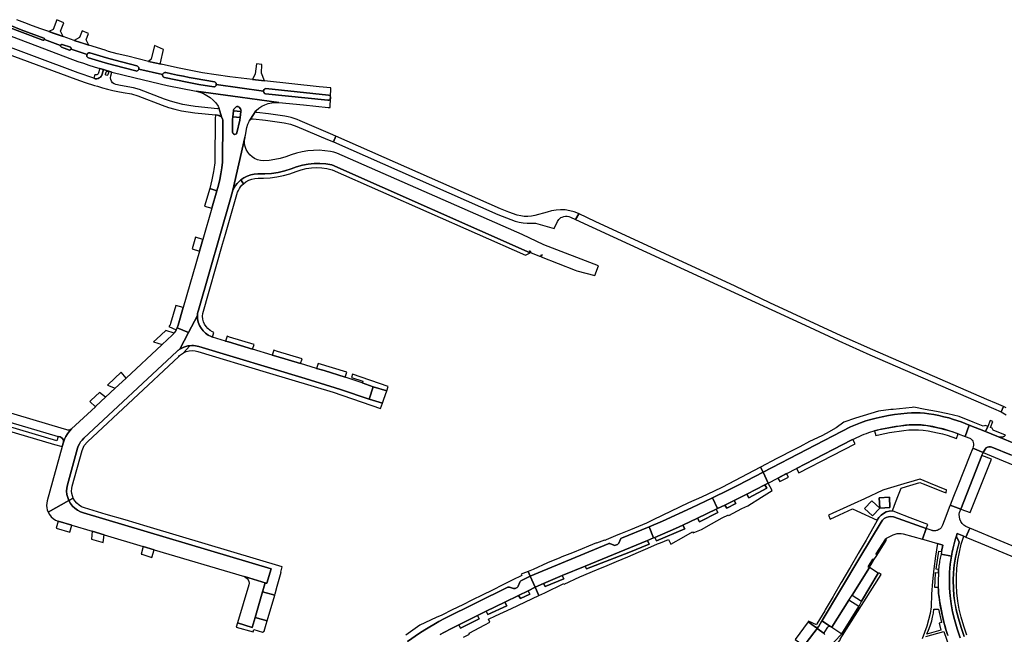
# Model space of a CAD drawing. Header units: metres. Extents: x 127325 to 135234, y 401140 to 409815.
# Tile 115 of 125: x 130833 to 131287, y 408189 to 408472. Entities that reach past the tile are written whole.
import ezdxf

# ---------------------------------------------------------------- set-up
doc = ezdxf.new("R2010")
doc.units = ezdxf.units.M
doc.layers.add('wegvakonderdelen', color=7, linetype='Continuous')

msp = doc.modelspace()

# ---------------------------------------------------------------- linework, layer by layer
at = {"layer": 'wegvakonderdelen'}
for points in [[(130826.25, 408469.87), (130826.21, 408469.69), (130826.23, 408469.51), (130826.3, 408469.35), (130826.42, 408469.21), (130826.58, 408469.12), (130844.18, 408462.49), (130844.34, 408462.47), (130844.5, 408462.49), (130844.65, 408462.57), (130844.76, 408462.68), (130844.84, 408462.82), (130844.87, 408462.98), (130844.85, 408463.14), (130844.78, 408463.29), (130844.67, 408463.41), (130844.53, 408463.49), (130834.2, 408467.38), (130826.99, 408470.2), (130826.82, 408470.24), (130826.64, 408470.22), (130826.47, 408470.14), (130826.34, 408470.02), (130826.25, 408469.87)], [(130853.74, 408470.58), (130850.59, 408471.97), (130848.95, 408467.52), (130846.84, 408466.55), (130848.12, 408466.09), (130848.43, 408465.98), (130853.52, 408464.18), (130852.28, 408466.64), (130853.74, 408470.58)], [(130865.13, 408465.65), (130862.24, 408466.9), (130861.03, 408463.71), (130858.55, 408462.42), (130862.96, 408460.99), (130865.33, 408460.22), (130864.08, 408462.67), (130865.13, 408465.65)], [(130852.31, 408460.16), (130852.27, 408459.97), (130852.29, 408459.77), (130852.38, 408459.6), (130852.51, 408459.45), (130852.68, 408459.36), (130856.35, 408457.96), (130856.55, 408457.96), (130856.74, 408458.02), (130856.9, 408458.12), (130857.04, 408458.27), (130857.13, 408458.45), (130857.16, 408458.64), (130857.15, 408458.83), (130857.08, 408459.02), (130856.97, 408459.18), (130856.82, 408459.3), (130853.1, 408460.54), (130852.91, 408460.57), (130852.71, 408460.55), (130852.54, 408460.46), (130852.4, 408460.33), (130852.31, 408460.16)], [(130864.54, 408455.97), (130864.46, 408455.73), (130864.42, 408455.41), (130864.47, 408455.09), (130864.62, 408454.81), (130864.86, 408454.58), (130865.14, 408454.44), (130872.89, 408452.02), (130876.81, 408450.95), (130886.91, 408448.34), (130887.29, 408448.31), (130887.65, 408448.39), (130887.98, 408448.59), (130888.22, 408448.88), (130888.37, 408449.22), (130888.4, 408449.6), (130888.31, 408449.97), (130888.11, 408450.29), (130887.83, 408450.54), (130887.48, 408450.68), (130877.46, 408453.28), (130873.54, 408454.4), (130865.83, 408456.7), (130865.5, 408456.74), (130865.18, 408456.67), (130864.9, 408456.51), (130864.68, 408456.27), (130864.54, 408455.97)], [(130899.72, 408458.24), (130895.55, 408460.11), (130894.09, 408453.86), (130892.78, 408452.7), (130898.65, 408451.41), (130898.54, 408451.5), (130898.45, 408451.62), (130898.39, 408451.75), (130898.36, 408451.89), (130898.36, 408452.04), (130899.72, 408458.24)], [(130945.08, 408451.27), (130942.66, 408451.71), (130941.97, 408447.06), (130940.79, 408444.43), (130946.35, 408443.82), (130944.92, 408447.35), (130945.08, 408451.27)], [(130872.1, 408448.96), (130870.39, 408449.47), (130869.56, 408447.01), (130869.34, 408446.78), (130869.06, 408446.62), (130868.76, 408446.54), (130868.44, 408446.53), (130868.13, 408446.61), (130867.6, 408444.97), (130867.95, 408444.85), (130868.31, 408444.77), (130868.95, 408444.75), (130869.58, 408444.88), (130870.16, 408445.14), (130870.67, 408445.52), (130871.08, 408446.01), (130871.18, 408446.17), (130871.27, 408446.33), (130871.35, 408446.5), (130871.41, 408446.68), (130871.47, 408446.86), (130872.1, 408448.96)], [(130874.32, 408447.55), (130874.03, 408446.6), (130873.85, 408446.35), (130873.55, 408446.25), (130873.25, 408446.34), (130873.06, 408446.59), (130873.05, 408446.9), (130873.36, 408447.85), (130873.54, 408448.1), (130873.83, 408448.2), (130874.13, 408448.11), (130874.32, 408447.86), (130874.32, 408447.55)], [(130899.34, 408446.72), (130899.32, 408446.34), (130899.42, 408445.97), (130899.62, 408445.66), (130899.92, 408445.42), (130900.27, 408445.29), (130910.61, 408443.23), (130915.95, 408442.16), (130922.88, 408441.02), (130923.22, 408441.06), (130923.54, 408441.21), (130923.8, 408441.43), (130923.98, 408441.72), (130924.08, 408442.05), (130924.07, 408442.4), (130923.97, 408442.73), (130923.78, 408443.01), (130923.52, 408443.23), (130923.2, 408443.37), (130914.33, 408444.9), (130911.61, 408445.4), (130908.89, 408445.92), (130906.18, 408446.47), (130903.48, 408447.04), (130900.78, 408447.64), (130900.4, 408447.65), (130900.05, 408447.54), (130899.73, 408447.34), (130899.49, 408447.06), (130899.34, 408446.72)], [(130937.2, 408417.71), (130937.49, 408418.82), (130938.21, 408422.24), (130938.62, 408423.76), (130939.16, 408425.12), (130939.23, 408425.25), (130939.3, 408425.38), (130939.38, 408425.51), (130939.47, 408425.63), (130939.57, 408425.74), (130942.34, 408430.02), (130942.43, 408430.16), (130943.67, 408431.21), (130945.03, 408432.09), (130946.48, 408432.81), (130948.01, 408433.34), (130949.6, 408433.68), (130951.21, 408433.82), (130952.83, 408433.77), (130952.86, 408433.77), (130935.12, 408436.2), (130914.72, 408438.98), (130916.48, 408438.55), (130918.18, 408437.92), (130919.79, 408437.1), (130921.3, 408436.09), (130922.67, 408434.91), (130923.91, 408433.59), (130924.98, 408432.13), (130925.16, 408431.87), (130925.21, 408431.56), (130925.18, 408431.43), (130926.63, 408426.81), (130926.81, 408426.52), (130926.96, 408426.2), (130927.06, 408425.86), (130927.13, 408425.52), (130927.14, 408425.17), (130926.93, 408406.33), (130926.63, 408403.64), (130926.23, 408400.96), (130925.72, 408398.3), (130925.1, 408395.66), (130924.38, 408393.04), (130922.09, 408385.11), (130917.92, 408370.7), (130916.38, 408365.34), (130908.88, 408339.38), (130906.49, 408331.14), (130906.1, 408330.03), (130906.08, 408329.98), (130911.29, 408327.75), (130915.4, 408335.6), (130915.43, 408336.11), (130915.48, 408336.63), (130915.56, 408337.14), (130915.67, 408337.64), (130915.8, 408338.15), (130930.81, 408390.05), (130931.74, 408393.41), (130937.2, 408417.71)], [(130946.96, 408440.23), (130946.48, 408440.09), (130946.1, 408439.78), (130945.87, 408439.35), (130945.83, 408438.85), (130945.99, 408438.39), (130946.32, 408438.02), (130946.77, 408437.81), (130975.47, 408434.87), (130975.94, 408434.91), (130976.35, 408435.13), (130976.64, 408435.49), (130976.78, 408435.94), (130976.74, 408436.4), (130976.52, 408436.81), (130976.16, 408437.11), (130975.72, 408437.25), (130946.96, 408440.23)], [(130931.66, 408427.24), (130932.03, 408429.95), (130932.03, 408430.21), (130932.07, 408430.46), (130932.15, 408430.7), (130932.28, 408430.92), (130932.45, 408431.12), (130933.21, 408431.77), (130933.48, 408431.93), (130933.78, 408432), (130934.09, 408431.97), (130934.37, 408431.84), (130934.6, 408431.64), (130935.24, 408430.85), (130935.36, 408430.62), (130935.44, 408430.37), (130935.47, 408430.12), (130935.46, 408429.86), (130935.41, 408429.61), (130935.11, 408426.9), (130934.93, 408425.61), (130933.56, 408419.88), (130933.33, 408419.45), (130932.92, 408419.18), (130932.44, 408419.13), (130931.99, 408419.31), (130931.68, 408419.68), (130931.58, 408420.16), (130931.57, 408425.96), (130931.66, 408427.24)], [(130935.41, 408429.61), (130932.03, 408429.95), (130931.66, 408427.24), (130935.11, 408426.9), (130935.41, 408429.61)], [(130934.6, 408431.64), (130934.37, 408431.84), (130934.09, 408431.97), (130933.78, 408432), (130933.48, 408431.93), (130933.21, 408431.77), (130932.45, 408431.12), (130932.28, 408430.92), (130932.15, 408430.7), (130932.07, 408430.46), (130932.03, 408430.21), (130932.03, 408429.95), (130935.41, 408429.61), (130935.46, 408429.86), (130935.47, 408430.12), (130935.44, 408430.37), (130935.36, 408430.62), (130935.24, 408430.85), (130934.6, 408431.64)], [(130976.7, 408419.39), (130962.78, 408425.42), (130961.42, 408425.97), (130960.02, 408426.44), (130958.61, 408426.85), (130957.18, 408427.19), (130955.73, 408427.45), (130948.12, 408428.62), (130942.77, 408429.18), (130942.65, 408429.21), (130942.54, 408429.27), (130942.44, 408429.36), (130942.37, 408429.46), (130942.31, 408429.57), (130942.29, 408429.66), (130942.28, 408429.75), (130942.29, 408429.84), (130942.3, 408429.93), (130942.34, 408430.02), (130939.57, 408425.74), (130940.01, 408426.08), (130940.22, 408426.18), (130940.44, 408426.25), (130940.67, 408426.3), (130940.91, 408426.32), (130941.14, 408426.31), (130946.73, 408425.73), (130955.3, 408424.47), (130958.28, 408423.83), (130961.26, 408422.77), (130975.35, 408416.8), (130978.04, 408415.66), (130979.21, 408418.3), (130976.7, 408419.39)], [(130927.14, 408425.17), (130927.13, 408425.52), (130927.06, 408425.86), (130926.96, 408426.2), (130926.81, 408426.52), (130926.63, 408426.81), (130926.46, 408427.02), (130926.16, 408427.32), (130925.82, 408427.57), (130925.45, 408427.76), (130925.05, 408427.9), (130924.64, 408427.97), (130923.68, 408428.07), (130923.59, 408426.3), (130923.35, 408407.02), (130923.33, 408406.02), (130923.27, 408405.01), (130923.16, 408404.01), (130923.01, 408403.01), (130922.81, 408402.02), (130921.99, 408398.12), (130921.05, 408394.24), (130924.38, 408393.04), (130925.1, 408395.66), (130925.72, 408398.3), (130926.23, 408400.96), (130926.63, 408403.64), (130926.93, 408406.33), (130927.14, 408425.17)], [(130935.11, 408426.9), (130931.66, 408427.24), (130931.57, 408425.96), (130931.58, 408420.16), (130931.68, 408419.68), (130931.99, 408419.31), (130932.44, 408419.13), (130932.92, 408419.18), (130933.33, 408419.45), (130933.56, 408419.88), (130934.93, 408425.61), (130935.11, 408426.9)], [(130976.75, 408411.21), (130974.14, 408411.59), (130971.51, 408411.77), (130968.87, 408411.75), (130966.24, 408411.52), (130963.64, 408411.1), (130961.07, 408410.48), (130958.56, 408409.67), (130956.1, 408408.78), (130953.59, 408408.05), (130951.03, 408407.49), (130948.45, 408407.11), (130945.84, 408406.9), (130944.42, 408407.06), (130943.04, 408407.44), (130941.74, 408408.02), (130940.55, 408408.81), (130939.49, 408409.77), (130938.6, 408410.89), (130937.9, 408412.13), (130937.4, 408413.47), (130937.11, 408414.86), (130937.04, 408416.29), (130937.2, 408417.71), (130931.74, 408393.41), (130932.29, 408394.47), (130932.94, 408395.49), (130933.68, 408396.43), (130934.51, 408397.31), (130935.41, 408398.1), (130936.81, 408399.07), (130938.32, 408399.84), (130939.92, 408400.41), (130941.58, 408400.76), (130943.28, 408400.89), (130946.39, 408400.9), (130949.49, 408401.15), (130952.57, 408401.63), (130955.6, 408402.34), (130958.57, 408403.27), (130961.12, 408404.23), (130963.74, 408404.97), (130966.42, 408405.46), (130969.14, 408405.72), (130971.86, 408405.73), (130974.58, 408405.5), (130977.26, 408405.03), (131068.82, 408364.48), (131068.43, 408365.38), (131068.71, 408365.48), (131069.14, 408364.5), (131073.54, 408362.8), (131073.95, 408363.73), (131074.22, 408363.63), (131073.85, 408362.68), (131089.55, 408356.58), (131090.24, 408356.3), (131098.5, 408354.05), (131100.24, 408358.53), (131075.09, 408368.28), (131065.06, 408373), (130979.62, 408410.54), (130978.19, 408410.91), (130976.75, 408411.21)], [(130979.21, 408418.3), (130978.04, 408415.66), (131053.85, 408382.24), (131061.78, 408379.06), (131063.64, 408378.66), (131065.52, 408378.37), (131067.41, 408378.19), (131069.32, 408378.13), (131071.22, 408378.17), (131079.89, 408375.7), (131081.35, 408378.93), (131081.65, 408379.46), (131082.03, 408379.95), (131082.46, 408380.38), (131082.95, 408380.74), (131083.49, 408381.04), (131084.25, 408381.31), (131085.05, 408381.44), (131085.86, 408381.42), (131086.65, 408381.25), (131087.4, 408380.95), (131089.63, 408379.92), (131091.18, 408382.53), (131091.06, 408382.59), (131089.09, 408383.39), (131087.04, 408383.96), (131084.93, 408384.3), (131082.8, 408384.4), (131080.68, 408384.25), (131078.58, 408383.87), (131076.54, 408383.26), (131070.98, 408381.69), (131069.35, 408381.41), (131067.69, 408381.29), (131066.04, 408381.33), (131064.39, 408381.52), (131062.77, 408381.87), (131058.86, 408383.26), (131055.01, 408384.78), (130979.21, 408418.3)], [(130977.26, 408405.03), (130974.58, 408405.5), (130971.86, 408405.73), (130969.14, 408405.72), (130966.42, 408405.46), (130963.74, 408404.97), (130961.12, 408404.23), (130958.57, 408403.27), (130955.6, 408402.34), (130952.57, 408401.63), (130949.49, 408401.15), (130946.39, 408400.9), (130943.28, 408400.89), (130941.58, 408400.76), (130939.92, 408400.41), (130938.32, 408399.84), (130936.81, 408399.07), (130935.41, 408398.1), (130936.58, 408396.36), (130937.76, 408397.26), (130939.06, 408397.98), (130940.46, 408398.5), (130941.91, 408398.8), (130943.4, 408398.88), (130945.91, 408398.87), (130948.97, 408399.1), (130952.02, 408399.52), (130955.03, 408400.15), (130957.99, 408400.98), (130960.88, 408401.99), (130963.16, 408402.8), (130965.5, 408403.38), (130967.89, 408403.73), (130970.3, 408403.85), (130972.71, 408403.72), (130975.09, 408403.36), (130977.43, 408402.77), (131066.6, 408363.5), (131068.82, 408364.48), (130977.26, 408405.03)], [(130917.81, 408336.59), (130927.01, 408368.52), (130928.33, 408373.13), (130933.89, 408392.44), (130934.27, 408393.32), (130934.74, 408394.16), (130935.28, 408394.95), (130935.89, 408395.69), (130936.58, 408396.36), (130935.41, 408398.1), (130934.51, 408397.31), (130933.68, 408396.43), (130932.94, 408395.49), (130932.29, 408394.47), (130931.74, 408393.41), (130930.81, 408390.05), (130915.8, 408338.15), (130915.67, 408337.64), (130915.56, 408337.14), (130915.48, 408336.63), (130915.43, 408336.11), (130915.4, 408335.6), (130915.48, 408334.06), (130915.79, 408332.55), (130916.32, 408331.11), (130917.06, 408329.76), (130918, 408328.54), (130919.12, 408327.48), (130920.38, 408326.59), (130921.76, 408325.91), (130922.25, 408325.73), (130923.01, 408327.89), (130922.35, 408328.15), (130921.23, 408328.78), (130920.22, 408329.58), (130919.36, 408330.53), (130918.66, 408331.6), (130918.15, 408332.78), (130917.83, 408334.02), (130917.72, 408335.3), (130917.81, 408336.59)], [(130924.38, 408393.04), (130921.05, 408394.24), (130918.68, 408386.04), (130922.09, 408385.11), (130924.38, 408393.04)], [(131098.71, 408379.03), (131091.31, 408382.47), (131091.18, 408382.53), (131089.63, 408379.92), (131197.59, 408330.28), (131211, 408323.91), (131225.31, 408317.58), (131282.29, 408292.83), (131285.79, 408291.23), (131287, 408293.64), (131283.72, 408295.12), (131279.28, 408296.92), (131226.67, 408319.81), (131212.14, 408326.32), (131179.29, 408341.55), (131163.2, 408349.12), (131098.71, 408379.03)], [(130917.92, 408370.7), (130914.55, 408371.81), (130912.96, 408366.31), (130916.38, 408365.34), (130917.92, 408370.7)], [(130908.88, 408339.38), (130905.42, 408340.27), (130903.03, 408332.03), (130902.74, 408331.4), (130902.67, 408331.26), (130902.25, 408330.52), (130905.59, 408328.98), (130906.08, 408329.98), (130906.1, 408330.03), (130906.49, 408331.14), (130908.88, 408339.38)], [(130951.57, 408316.9), (130949.9, 408317.41), (130940.82, 408320.14), (130929.74, 408323.47), (130928.35, 408323.89), (130922.25, 408325.73), (130921.76, 408325.91), (130920.38, 408326.59), (130919.12, 408327.48), (130918, 408328.54), (130917.06, 408329.76), (130916.32, 408331.11), (130915.79, 408332.55), (130915.48, 408334.06), (130915.4, 408335.6), (130911.29, 408327.75), (130907.3, 408320.14), (130908.16, 408320.63), (130909.05, 408321.04), (130909.99, 408321.36), (130910.94, 408321.6), (130911.92, 408321.74), (130912.76, 408321.79), (130913.6, 408321.77), (130914.43, 408321.69), (130915.26, 408321.53), (130916.07, 408321.32), (130965.09, 408306.57), (130981.35, 408301.61), (130994.48, 408297.12), (130996.36, 408302.82), (130991.29, 408304.55), (130983.53, 408307.19), (130973.75, 408310.24), (130970.32, 408311.27), (130962.95, 408313.48), (130951.57, 408316.9)], [(130905.81, 408318.98), (130906.09, 408319.23), (130906.38, 408319.47), (130906.68, 408319.7), (130906.98, 408319.93), (130907.3, 408320.14), (130911.29, 408327.75), (130906.08, 408329.98), (130905.59, 408328.98), (130905.12, 408328.24), (130904.77, 408327.78), (130904.6, 408327.54), (130904.17, 408327.06), (130903.71, 408326.6), (130899.12, 408322.32), (130898.92, 408322.13), (130882.48, 408306.79), (130878.93, 408303.49), (130877.52, 408302.17), (130872.99, 408297.95), (130868.56, 408293.82), (130868.35, 408293.62), (130857.37, 408283.38), (130856.38, 408282.32), (130855.5, 408281.17), (130854.74, 408279.94), (130854.09, 408278.64), (130853.58, 408277.29), (130853.02, 408275.23), (130846.13, 408250.26), (130845.92, 408249.2), (130845.86, 408248.13), (130845.94, 408247.06), (130846.18, 408246.01), (130846.56, 408245.01), (130856.12, 408250.37), (130855.58, 408251.74), (130855.24, 408253.17), (130855.1, 408254.64), (130855.17, 408256.11), (130855.44, 408257.55), (130860.09, 408274.43), (130860.47, 408275.46), (130860.96, 408276.45), (130861.54, 408277.38), (130862.21, 408278.25), (130862.96, 408279.05), (130905.81, 408318.98)], [(130903.71, 408326.6), (130904.17, 408327.06), (130904.6, 408327.54), (130900.77, 408328.71), (130896.51, 408324.73), (130895.16, 408323.47), (130899.12, 408322.32), (130903.71, 408326.6)], [(130930.23, 408325.72), (130929.01, 408326.08), (130928.35, 408323.89), (130929.74, 408323.47), (130940.82, 408320.14), (130941.48, 408322.34), (130930.23, 408325.72)], [(130906.81, 408316.77), (130907.19, 408317.16), (130907.59, 408317.52), (130908.02, 408317.86), (130908.47, 408318.17), (130908.94, 408318.45), (130911.92, 408321.74), (130910.94, 408321.6), (130909.99, 408321.36), (130909.05, 408321.04), (130908.16, 408320.63), (130907.3, 408320.14), (130906.98, 408319.93), (130906.68, 408319.7), (130906.38, 408319.47), (130906.09, 408319.23), (130905.81, 408318.98), (130862.96, 408279.05), (130862.21, 408278.25), (130861.54, 408277.38), (130860.96, 408276.45), (130860.47, 408275.46), (130860.09, 408274.43), (130855.44, 408257.55), (130855.17, 408256.11), (130855.1, 408254.64), (130855.24, 408253.17), (130855.58, 408251.74), (130856.12, 408250.37), (130858.13, 408251.5), (130857.74, 408252.55), (130857.5, 408253.65), (130857.4, 408254.76), (130857.46, 408255.89), (130857.66, 408256.99), (130862.22, 408273.46), (130863.2, 408275.7), (130864.66, 408277.5), (130906.81, 408316.77)], [(130916.07, 408321.32), (130915.26, 408321.53), (130914.43, 408321.69), (130913.6, 408321.77), (130912.76, 408321.79), (130911.92, 408321.74), (130908.94, 408318.45), (130910.19, 408319.01), (130911.53, 408319.36), (130912.9, 408319.48), (130914.27, 408319.38), (130915.61, 408319.05), (130947.13, 408309.56), (130969.12, 408302.94), (130977.9, 408300.3), (130999.83, 408292.85), (131000.66, 408295.22), (130994.48, 408297.12), (130981.35, 408301.61), (130965.09, 408306.57), (130916.07, 408321.32)], [(130952.28, 408319.1), (130950.57, 408319.62), (130949.9, 408317.41), (130951.57, 408316.9), (130962.95, 408313.48), (130963.62, 408315.7), (130952.28, 408319.1)], [(130970.99, 408313.49), (130970.32, 408311.27), (130973.75, 408310.24), (130983.53, 408307.19), (130984.25, 408309.5), (130970.99, 408313.49)], [(130880.23, 408309.52), (130874.01, 408303.72), (130873.87, 408303.59), (130877.52, 408302.17), (130878.93, 408303.49), (130882.48, 408306.79), (130880.23, 408309.52)], [(130986.9, 408308.58), (130986.4, 408307.12), (130991.56, 408305.36), (130991.29, 408304.55), (130996.36, 408302.82), (131002.67, 408300.93), (131003.35, 408302.87), (130986.9, 408308.58)], [(131002.67, 408300.93), (130996.36, 408302.82), (130994.48, 408297.12), (131000.66, 408295.22), (131001.34, 408297.15), (131002.67, 408300.93)], [(130778.08, 408299.38), (130777.62, 408297.45), (130782.83, 408295.92), (130806.38, 408288.98), (130849.55, 408276.25), (130853.02, 408275.23), (130853.58, 408277.29), (130853.6, 408277.91), (130853.44, 408278.5), (130853.11, 408279.02), (130852.64, 408279.42), (130852.07, 408279.66), (130851.2, 408279.92), (130850.63, 408277.91), (130778.08, 408299.38)], [(130872.99, 408297.95), (130870.24, 408300.2), (130866.35, 408296.56), (130865.77, 408296.03), (130868.35, 408293.62), (130868.56, 408293.82), (130872.99, 408297.95)], [(131242.48, 408290.66), (131244.48, 408290.81), (131246.48, 408290.86), (131248.48, 408290.8), (131250.48, 408290.62), (131252.46, 408290.34), (131254.79, 408289.97), (131257.11, 408289.52), (131259.41, 408289), (131261.69, 408288.41), (131263.95, 408287.75), (131267.42, 408286.61), (131271.14, 408285.11), (131278.61, 408282.11), (131279.69, 408284.44), (131278.6, 408284.89), (131277.58, 408284.63), (131272.95, 408286.55), (131266.44, 408289.08), (131261.24, 408290.4), (131256.05, 408291.39), (131250.87, 408292.39), (131245.68, 408293.38), (131244.78, 408293.29), (131236.08, 408292.38), (131234.93, 408292.26), (131229.29, 408291.57), (131218.68, 408288.35), (131213.32, 408286.55), (131209.73, 408283.88), (131205.15, 408281.29), (131203.15, 408280.22), (131197.56, 408277.53), (131193.04, 408275.17), (131190.54, 408273.87), (131182.53, 408269.69), (131174.94, 408265.74), (131176.1, 408263.38), (131216.47, 408284.28), (131218.74, 408285.29), (131221.06, 408286.2), (131223.41, 408287.03), (131225.79, 408287.75), (131228.2, 408288.38), (131231.03, 408289), (131233.87, 408289.55), (131236.73, 408290), (131239.6, 408290.37), (131242.48, 408290.66)], [(131271.14, 408285.11), (131267.42, 408286.61), (131263.95, 408287.75), (131261.69, 408288.41), (131259.41, 408289), (131257.11, 408289.52), (131254.79, 408289.97), (131252.46, 408290.34), (131250.48, 408290.62), (131248.48, 408290.8), (131246.48, 408290.86), (131244.48, 408290.81), (131242.48, 408290.66), (131239.6, 408290.37), (131236.73, 408290), (131233.87, 408289.55), (131231.03, 408289), (131228.2, 408288.38), (131225.79, 408287.75), (131223.41, 408287.03), (131221.06, 408286.2), (131218.74, 408285.29), (131216.47, 408284.28), (131176.1, 408263.38), (131178.52, 408258.44), (131217.05, 408278.34), (131220.68, 408280.1), (131221.7, 408280.53), (131222.72, 408280.94), (131223.76, 408281.33), (131224.8, 408281.69), (131225.85, 408282.03), (131226.8, 408282.32), (131227.76, 408282.58), (131228.72, 408282.82), (131229.69, 408283.05), (131230.66, 408283.25), (131233.22, 408283.74), (131235.78, 408284.18), (131238.36, 408284.57), (131240.94, 408284.9), (131243.53, 408285.19), (131246.55, 408285.27), (131247.55, 408285.26), (131248.56, 408285.23), (131249.56, 408285.15), (131250.56, 408285.05), (131251.56, 408284.9), (131254.53, 408284.4), (131257.47, 408283.77), (131260.39, 408283.01), (131263.27, 408282.13), (131266.11, 408281.13), (131269.31, 408279.91), (131271.14, 408285.11)], [(131227.48, 408282.51), (131228.16, 408280.29), (131230.13, 408280.78), (131232.21, 408281.25), (131234.41, 408281.66), (131236.61, 408282.03), (131238.82, 408282.35), (131241.04, 408282.64), (131243.26, 408282.88), (131245.49, 408282.99), (131247.72, 408282.97), (131249.95, 408282.81), (131252.16, 408282.52), (131254.35, 408282.09), (131256.56, 408281.62), (131258.76, 408281.07), (131260.94, 408280.45), (131263.1, 408279.77), (131265.23, 408279.03), (131266.11, 408281.13), (131263.81, 408281.95), (131261.48, 408282.69), (131259.12, 408283.35), (131256.74, 408283.93), (131254.35, 408284.43), (131253.3, 408284.63), (131252.24, 408284.8), (131251.19, 408284.96), (131250.12, 408285.09), (131249.06, 408285.2), (131247.95, 408285.24), (131246.85, 408285.26), (131245.74, 408285.26), (131244.63, 408285.24), (131243.53, 408285.19), (131242.63, 408285.13), (131241.73, 408285.05), (131240.83, 408284.96), (131239.94, 408284.85), (131239.04, 408284.72), (131237.36, 408284.45), (131235.68, 408284.17), (131234.01, 408283.88), (131232.33, 408283.57), (131230.66, 408283.25), (131227.48, 408282.51)], [(131282.02, 408286.86), (131280.8, 408287.31), (131279.69, 408284.44), (131278.61, 408282.11), (131283.85, 408280), (131284.67, 408279.69), (131285.35, 408279.56), (131286.05, 408279.58), (131286.72, 408279.76), (131287.35, 408280.08), (131287.88, 408280.53), (131282.22, 408282.83), (131281.66, 408283.65), (131280.92, 408283.97), (131282.02, 408286.86)], [(131191.54, 408265.16), (131192.6, 408263.12), (131208.13, 408271.07), (131218.55, 408276.53), (131217.54, 408278.57), (131217.05, 408278.34), (131191.54, 408265.16)], [(131262.32, 408248.26), (131267.22, 408246.4), (131277.01, 408271.08), (131277.5, 408272.47), (131272.77, 408274.53), (131271.4, 408271.1), (131265.85, 408257.14), (131263.9, 408252.22), (131262.32, 408248.26)], [(131277.01, 408271.08), (131267.22, 408246.4), (131271.6, 408244.79), (131281.41, 408269.36), (131277.01, 408271.08)], [(131110.35, 408232.51), (131110.55, 408232.85), (131110.9, 408233.06), (131123.61, 408238.26), (131129.76, 408240.87), (131143.13, 408246.98), (131152.75, 408251.62), (131160.07, 408255.15), (131164.57, 408257.4), (131176.1, 408263.38), (131174.94, 408265.74), (131157.07, 408256.42), (131153.63, 408254.7), (131147.67, 408251.98), (131141.71, 408249.27), (131125.42, 408241.4), (131122.36, 408239.92), (131115.02, 408236.91), (131110.35, 408234.99), (131109.23, 408234.53), (131103.85, 408232.31), (131103.12, 408231.92), (131103.02, 408232.15), (131099.39, 408230.65), (131099.29, 408230.91), (131095.62, 408229.35), (131092.78, 408228.14), (131088.2, 408226.32), (131083.42, 408224.44), (131082.39, 408224.02), (131076.76, 408221.7), (131070.11, 408218.55), (131067.76, 408217.63), (131068.73, 408215.44), (131072.38, 408217.1), (131104.7, 408230.49), (131105.08, 408230.58), (131105.46, 408230.5), (131107.31, 408229.73), (131107.71, 408229.66), (131108.09, 408229.76), (131109.01, 408230.14), (131109.33, 408230.34), (131109.55, 408230.68), (131110.35, 408232.51)], [(131176.94, 408257.62), (131178.52, 408258.44), (131176.1, 408263.38), (131164.57, 408257.4), (131160.07, 408255.15), (131152.75, 408251.62), (131155.16, 408246.65), (131158.47, 408248.25), (131162.82, 408250.34), (131168.66, 408253.34), (131176.94, 408257.62)], [(131183.85, 408259.08), (131187.77, 408261.2), (131186.92, 408262.77), (131182.96, 408260.72), (131183.85, 408259.08)], [(131133.62, 408230.3), (131139.57, 408233.65), (131143.61, 408235.93), (131143.86, 408235.49), (131147.8, 408237.04), (131152.36, 408239.63), (131157.24, 408242.41), (131160.18, 408243.85), (131160.39, 408243.51), (131166.34, 408246.76), (131169.09, 408247.89), (131175.36, 408251.85), (131180.24, 408254.94), (131178.52, 408258.44), (131176.94, 408257.62), (131177.84, 408256), (131169.52, 408251.68), (131168.66, 408253.34), (131162.82, 408250.34), (131163.51, 408249.04), (131159.38, 408246.89), (131158.47, 408248.25), (131155.16, 408246.65), (131154.46, 408246.32), (131155.26, 408244.85), (131146.85, 408240.62), (131145.95, 408242.25), (131139.2, 408239.07), (131140.09, 408237.28), (131126.98, 408231.76), (131126.17, 408233.39), (131125.66, 408233.17), (131122.81, 408231.99), (131123.58, 408230.21), (131114.25, 408226.41), (131094.76, 408218.84), (131094.15, 408220.15), (131083.55, 408215.77), (131084.26, 408214.34), (131075.64, 408210.7), (131074.9, 408212.2), (131071.04, 408210.42), (131072.78, 408206.59), (131075.51, 408207.86), (131084.31, 408212.08), (131084.46, 408211.77), (131091.64, 408215.15), (131099.39, 408218.46), (131100.06, 408218.72), (131104.27, 408220.5), (131108.61, 408222.34), (131113.7, 408224.5), (131118.71, 408226.63), (131122.93, 408228.41), (131127.5, 408230.35), (131128.87, 408230.93), (131132.46, 408232.45), (131133.62, 408230.3)], [(131177.84, 408256), (131176.94, 408257.62), (131168.66, 408253.34), (131169.52, 408251.68), (131177.84, 408256)], [(131236.76, 408248.24), (131238.27, 408252.29), (131239.8, 408256.14), (131242.21, 408256.84), (131248.35, 408258.64), (131249.93, 408258.03), (131259.65, 408254.29), (131260.53, 408253.95), (131260.64, 408255.27), (131260.11, 408255.48), (131253.23, 408258.29), (131252.16, 408258.69), (131248.55, 408260.16), (131248.39, 408260.22), (131245.83, 408259.48), (131241, 408258.01), (131231.73, 408255.23), (131231.33, 408255.11), (131222.88, 408251.21), (131218.11, 408249), (131213.06, 408246.69), (131208.29, 408244.49), (131206.3, 408243.57), (131207.1, 408241.83), (131211.3, 408243.75), (131217.39, 408246.53), (131219.26, 408245.67), (131228.74, 408241.34), (131229.51, 408242.55), (131230.49, 408243.61), (131231.63, 408244.47), (131232.92, 408245.12), (131234.29, 408245.52), (131235.72, 408245.68), (131236.76, 408248.24)], [(131145.95, 408242.25), (131154.46, 408246.32), (131155.16, 408246.65), (131152.75, 408251.62), (131143.13, 408246.98), (131129.76, 408240.87), (131123.61, 408238.26), (131125.66, 408233.17), (131126.17, 408233.39), (131135.67, 408237.41), (131139.2, 408239.07), (131145.95, 408242.25)], [(131222.86, 408246.68), (131226.26, 408250.25), (131229.9, 408246.87), (131229.64, 408251.61), (131234.35, 408251.91), (131234.59, 408247.15), (131229.92, 408246.87), (131226.54, 408243.36), (131222.86, 408246.68)], [(131222.86, 408246.68), (131226.54, 408243.36), (131229.92, 408246.87), (131234.59, 408247.15), (131234.35, 408251.91), (131229.64, 408251.61), (131229.9, 408246.87), (131226.26, 408250.25), (131222.86, 408246.68)], [(130856.12, 408250.37), (130846.56, 408245.01), (130847.18, 408243.9), (130847.98, 408242.9), (130848.93, 408242.06), (130850.01, 408241.38), (130851.18, 408240.89), (130857.48, 408239.01), (130866.91, 408236.2), (130872.41, 408234.56), (130890.4, 408229.2), (130895.39, 408227.71), (130937.02, 408215.3), (130947.07, 408212.31), (130947.39, 408212.22), (130949.41, 408218.92), (130862.91, 408244.71), (130861.48, 408245.21), (130860.13, 408245.91), (130858.89, 408246.79), (130857.8, 408247.85), (130856.87, 408249.05), (130856.12, 408250.37)], [(130892.18, 408238.43), (130882.12, 408241.41), (130873.36, 408244), (130863.33, 408246.97), (130862.01, 408247.49), (130860.8, 408248.22), (130859.72, 408249.16), (130858.83, 408250.26), (130858.13, 408251.5), (130856.12, 408250.37), (130856.87, 408249.05), (130857.8, 408247.85), (130858.89, 408246.79), (130860.13, 408245.91), (130861.48, 408245.21), (130862.91, 408244.71), (130949.41, 408218.92), (130947.39, 408212.22), (130947.07, 408212.31), (130946.91, 408212.32), (130946.76, 408212.29), (130946.62, 408212.2), (130946.52, 408212.08), (130946.46, 408211.93), (130945.55, 408208.82), (130945.4, 408208.31), (130951, 408206.83), (130951.14, 408207.3), (130952.2, 408210.94), (130954.04, 408217.33), (130953.76, 408217.41), (130954.49, 408219.81), (130907.12, 408234), (130892.18, 408238.43)], [(131162.82, 408250.34), (131158.47, 408248.25), (131159.38, 408246.89), (131163.51, 408249.04), (131162.82, 408250.34)], [(131262.32, 408248.26), (131261.87, 408247.12), (131260.29, 408243), (131258.76, 408239.04), (131258.52, 408238.42), (131258.17, 408237.86), (131257.72, 408237.37), (131257.19, 408236.98), (131256.6, 408236.68), (131256.29, 408236.59), (131255.98, 408236.51), (131255.67, 408236.46), (131255.35, 408236.42), (131255.03, 408236.41), (131254.73, 408236.42), (131254.44, 408236.45), (131254.15, 408236.5), (131253.86, 408236.56), (131253.57, 408236.64), (131251.36, 408237.44), (131249.65, 408232.51), (131251.29, 408232.04), (131256.56, 408230.52), (131259, 408229.83), (131258.38, 408226.85), (131258.13, 408225.67), (131262.95, 408224.7), (131263.3, 408226.61), (131263.71, 408228.5), (131264.17, 408230.39), (131264.69, 408232.26), (131265.27, 408234.11), (131265.53, 408235.19), (131268.6, 408233.91), (131269.65, 408233.47), (131271.43, 408237.65), (131270.58, 408238.01), (131269.57, 408238.45), (131268.67, 408239.07), (131267.89, 408239.85), (131267.27, 408240.77), (131266.83, 408241.77), (131266.58, 408242.85), (131266.54, 408243.95), (131266.7, 408245.04), (131266.76, 408245.19), (131267.22, 408246.4), (131262.32, 408248.26)], [(131155.26, 408244.85), (131154.46, 408246.32), (131145.95, 408242.25), (131146.85, 408240.62), (131155.26, 408244.85)], [(131252.09, 408239.33), (131243.92, 408242.47), (131237.65, 408244.89), (131235.72, 408245.68), (131234.29, 408245.52), (131232.92, 408245.12), (131231.63, 408244.47), (131230.49, 408243.61), (131229.51, 408242.55), (131228.74, 408241.34), (131228.52, 408240.86), (131223.84, 408232.46), (131223.67, 408232.08), (131220.02, 408225.98), (131219.85, 408225.61), (131216.21, 408219.52), (131216.01, 408219.09), (131212.36, 408213), (131212.18, 408212.6), (131208.54, 408206.51), (131208.35, 408206.09), (131204.7, 408200), (131204.52, 408199.61), (131200.9, 408193.52), (131200.7, 408193.12), (131197.07, 408194.78), (131196.84, 408194.45), (131200.29, 408191.95), (131200.53, 408191.83), (131200.8, 408191.78), (131201.07, 408191.81), (131201.32, 408191.92), (131201.53, 408192.1), (131201.63, 408192.22), (131203.26, 408194.91), (131203.32, 408195.01), (131211.84, 408209.26), (131220.79, 408224.16), (131230.48, 408240.44), (131231.14, 408241.32), (131231.97, 408242.04), (131232.93, 408242.57), (131233.98, 408242.9), (131235.07, 408243.01), (131236.17, 408242.89), (131251.36, 408237.44), (131252.09, 408239.33)], [(131203.26, 408194.91), (131207.27, 408192.39), (131207.84, 408192.04), (131215.68, 408204.43), (131217.11, 408206.69), (131225.2, 408219.47), (131225.05, 408219.56), (131224.56, 408219.85), (131226.77, 408223.38), (131227.23, 408223.06), (131227.24, 408223.08), (131228.52, 408225.07), (131228.31, 408225.73), (131232.67, 408232.78), (131233, 408232.95), (131236.06, 408234.53), (131236.94, 408234.88), (131237.86, 408235.11), (131238.8, 408235.22), (131239.74, 408235.21), (131240.68, 408235.08), (131249.65, 408232.51), (131251.36, 408237.44), (131236.17, 408242.89), (131235.07, 408243.01), (131233.98, 408242.9), (131232.93, 408242.57), (131231.97, 408242.04), (131231.14, 408241.32), (131230.48, 408240.44), (131220.79, 408224.16), (131211.84, 408209.26), (131203.32, 408195.01), (131203.26, 408194.91)], [(130857.48, 408239.01), (130851.18, 408240.89), (130850.3, 408237.7), (130856.6, 408235.75), (130857.48, 408239.01)], [(131122.81, 408231.99), (131125.66, 408233.17), (131123.61, 408238.26), (131110.9, 408233.06), (131110.55, 408232.85), (131110.35, 408232.51), (131109.55, 408230.68), (131109.33, 408230.34), (131109.01, 408230.14), (131108.09, 408229.76), (131107.71, 408229.66), (131107.31, 408229.73), (131105.46, 408230.5), (131105.08, 408230.58), (131104.7, 408230.49), (131072.38, 408217.1), (131068.73, 408215.44), (131071.04, 408210.42), (131074.9, 408212.2), (131083.55, 408215.77), (131094.15, 408220.15), (131122.81, 408231.99)], [(131140.09, 408237.28), (131139.2, 408239.07), (131135.67, 408237.41), (131126.17, 408233.39), (131126.98, 408231.76), (131140.09, 408237.28)], [(130872.41, 408234.56), (130866.91, 408236.2), (130866.62, 408232.64), (130872, 408230.97), (130872.41, 408234.56)], [(130895.39, 408227.71), (130890.4, 408229.2), (130889.42, 408225.66), (130889.68, 408225.58), (130894.4, 408224.14), (130895.39, 408227.71)], [(131114.25, 408226.41), (131123.58, 408230.21), (131122.81, 408231.99), (131094.15, 408220.15), (131094.76, 408218.84), (131114.25, 408226.41)], [(131228.31, 408225.73), (131228.52, 408225.07), (131232.86, 408231.95), (131233, 408232.95), (131232.67, 408232.78), (131228.31, 408225.73)], [(131226.77, 408223.38), (131224.56, 408219.85), (131225.05, 408219.56), (131225.89, 408220.91), (131227.24, 408223.08), (131226.77, 408223.38)], [(130945.4, 408208.31), (130945.55, 408208.82), (130946.46, 408211.93), (130946.52, 408212.08), (130946.62, 408212.2), (130946.76, 408212.29), (130946.91, 408212.32), (130947.07, 408212.31), (130937.02, 408215.3), (130937.72, 408214.97), (130938.32, 408214.48), (130938.78, 408213.85), (130939.07, 408213.12), (130939.17, 408212.35), (130939.08, 408211.58), (130933.82, 408193.93), (130940.57, 408191.79), (130941.92, 408196.43), (130945.4, 408208.31)], [(131083.55, 408215.77), (131074.9, 408212.2), (131075.64, 408210.7), (131084.26, 408214.34), (131083.55, 408215.77)], [(131229.66, 408216.84), (131229.2, 408216.97), (131221.53, 408204.04), (131220.25, 408201.54), (131212.36, 408188.99), (131208.96, 408185.3), (131201.71, 408175.37), (131202.79, 408174.56), (131206.24, 408179.06), (131208.04, 408181.45), (131211.77, 408186.38), (131211.63, 408186.48), (131230.54, 408216.34), (131229.66, 408216.84)], [(131217.11, 408206.69), (131221.53, 408204.04), (131229.2, 408216.97), (131225.2, 408219.47), (131217.11, 408206.69)], [(130951, 408206.83), (130945.4, 408208.31), (130941.92, 408196.43), (130947.57, 408194.98), (130951, 408206.83)], [(131068.56, 408207.16), (131067.8, 408208.83), (131063.36, 408206.65), (131064.25, 408205.18), (131068.56, 408207.16)], [(131057.94, 408201.84), (131057.12, 408203.58), (131048.46, 408199.32), (131049.22, 408197.77), (131057.94, 408201.84)], [(131215.68, 408204.43), (131207.84, 408192.04), (131212.36, 408188.99), (131220.25, 408201.54), (131215.68, 408204.43)], [(131045.24, 408195.89), (131044.48, 408197.36), (131035.84, 408193.11), (131036.7, 408191.61), (131045.24, 408195.89)], [(131251.67, 408188.85), (131252.75, 408191.44), (131253.34, 408193.15), (131253.84, 408194.89), (131254.27, 408196.65), (131254.6, 408198.44), (131254.85, 408200.23), (131256.96, 408200.33), (131258.37, 408194.12), (131257.23, 408193.83), (131258.06, 408190.64), (131251.67, 408188.85)], [(130947.12, 408193.45), (130947.57, 408194.98), (130941.92, 408196.43), (130940.57, 408191.79), (130933.82, 408193.93), (130933.25, 408191.99), (130941.06, 408189.86), (130941.44, 408191), (130945.32, 408189.78), (130946.16, 408190.11), (130947.12, 408193.45)], [(131182.14, 408174.5), (131185.86, 408171.54), (131200.99, 408191.38), (131201.53, 408192.1), (131201.32, 408191.92), (131201.07, 408191.81), (131200.8, 408191.78), (131200.53, 408191.83), (131200.29, 408191.95), (131196.84, 408194.45), (131190.88, 408186.34), (131193.92, 408184.1), (131194.22, 408183.69), (131194.32, 408183.2), (131194.2, 408182.71), (131193.89, 408182.31), (131193.44, 408182.08), (131192.94, 408182.06), (131192.47, 408182.25), (131189.47, 408184.45), (131182.14, 408174.5)], [(131207.34, 408192.35), (131207.27, 408192.39), (131203.26, 408194.91), (131201.63, 408192.22), (131201.53, 408192.1), (131200.99, 408191.38), (131204.33, 408189.05), (131204.32, 408189.21), (131204.35, 408189.37), (131204.4, 408189.52), (131204.47, 408189.66), (131204.57, 408189.79), (131206.01, 408192.04), (131206.21, 408192.27), (131206.47, 408192.42), (131206.77, 408192.49), (131207.06, 408192.46), (131207.34, 408192.35)]]:
    msp.add_lwpolyline(points, close=True, dxfattribs=at)
for points in [[(130826.99, 408470.2), (130834.2, 408467.38), (130844.53, 408463.49), (130844.67, 408463.41), (130844.78, 408463.29), (130844.85, 408463.14), (130844.87, 408462.98), (130844.84, 408462.82), (130852.31, 408460.16), (130852.4, 408460.33), (130852.54, 408460.46), (130852.71, 408460.55), (130852.91, 408460.57), (130853.1, 408460.54), (130856.82, 408459.3), (130856.97, 408459.18), (130857.08, 408459.02), (130857.15, 408458.83), (130857.16, 408458.64), (130857.13, 408458.45), (130864.54, 408455.97), (130864.68, 408456.27), (130864.9, 408456.51), (130865.18, 408456.67), (130865.5, 408456.74), (130865.83, 408456.7), (130873.54, 408454.4), (130877.46, 408453.28), (130887.48, 408450.68), (130887.83, 408450.54), (130888.11, 408450.29), (130888.31, 408449.97), (130888.4, 408449.6), (130888.37, 408449.22), (130899.34, 408446.72), (130899.49, 408447.06), (130899.73, 408447.34), (130900.05, 408447.54), (130900.4, 408447.65), (130900.78, 408447.64), (130903.48, 408447.04), (130906.18, 408446.47), (130908.89, 408445.92), (130911.61, 408445.4), (130914.33, 408444.9), (130923.2, 408443.37), (130923.52, 408443.23), (130923.78, 408443.01), (130923.97, 408442.73), (130924.07, 408442.4), (130924.08, 408442.05), (130945.82, 408439.09), (130945.9, 408439.44), (130946.06, 408439.74), (130946.31, 408439.99), (130946.62, 408440.15), (130946.96, 408440.23), (130975.72, 408437.25), (130976.04, 408437.17), (130976.32, 408437.01), (130976.56, 408436.77), (130976.71, 408436.48), (130976.78, 408436.15), (130976.89, 408440.5), (130971.51, 408441.05), (130946.35, 408443.82), (130940.79, 408444.43), (130930.3, 408445.59), (130917.74, 408447.56), (130906.25, 408449.74), (130898.65, 408451.41), (130892.78, 408452.7), (130883.35, 408455.22), (130878.31, 408456.31), (130874.41, 408457.39), (130872.88, 408457.87), (130865.33, 408460.22), (130858.55, 408462.42), (130853.52, 408464.18), (130846.84, 408466.55), (130843.12, 408467.83), (130839.43, 408469.15), (130835.75, 408470.54), (130832.1, 408471.98)], [(130816.45, 408469.23), (130857.8, 408453.69), (130860.3, 408452.78), (130862.8, 408451.9), (130865.32, 408451.06), (130867.85, 408450.25), (130870.39, 408449.47), (130872.1, 408448.96), (130875.97, 408447.87), (130886.64, 408445.13), (130901.45, 408441.59), (130914.72, 408438.98), (130935.12, 408436.2), (130952.86, 408433.77), (130964.28, 408432.72), (130975.69, 408431.54), (130976.49, 408431.44), (130976.78, 408435.95), (130976.69, 408435.58), (130976.49, 408435.27), (130976.2, 408435.03), (130975.85, 408434.89), (130975.47, 408434.87), (130946.77, 408437.81), (130946.45, 408437.94), (130946.17, 408438.15), (130945.97, 408438.42), (130945.85, 408438.75), (130945.82, 408439.09), (130924.08, 408442.05), (130923.98, 408441.72), (130923.8, 408441.43), (130923.54, 408441.21), (130923.22, 408441.06), (130922.88, 408441.02), (130915.95, 408442.16), (130910.61, 408443.23), (130900.27, 408445.29), (130899.92, 408445.42), (130899.62, 408445.66), (130899.42, 408445.97), (130899.32, 408446.34), (130899.34, 408446.72), (130888.37, 408449.22), (130888.22, 408448.88), (130887.98, 408448.59), (130887.65, 408448.39), (130887.29, 408448.31), (130886.91, 408448.34), (130876.81, 408450.95), (130872.89, 408452.02), (130865.14, 408454.44), (130864.86, 408454.58), (130864.62, 408454.81), (130864.47, 408455.09), (130864.42, 408455.41), (130864.46, 408455.73), (130864.54, 408455.97), (130857.13, 408458.45), (130857.04, 408458.27), (130856.9, 408458.12), (130856.74, 408458.02), (130856.55, 408457.96), (130856.35, 408457.96), (130852.68, 408459.36), (130852.51, 408459.45), (130852.38, 408459.6), (130852.29, 408459.77), (130852.27, 408459.97), (130852.31, 408460.16), (130844.84, 408462.82), (130844.76, 408462.68), (130844.65, 408462.57), (130844.5, 408462.49), (130844.34, 408462.47), (130844.18, 408462.49), (130826.58, 408469.12)], [(130826.9, 408456.61), (130859.37, 408444.51), (130863.64, 408443.01), (130867.96, 408441.68), (130869.28, 408441.28), (130871.62, 408440.58), (130873.99, 408439.95), (130876.37, 408439.37), (130878.76, 408438.87), (130881.17, 408438.42), (130884.98, 408437.78), (130887.86, 408436.88), (130899.1, 408432.61), (130902.02, 408431.58), (130905, 408430.72), (130908.01, 408430), (130911.06, 408429.45), (130914.13, 408429.05), (130923.68, 408428.07), (130924.64, 408427.97), (130925.05, 408427.9), (130925.45, 408427.76), (130925.82, 408427.57), (130926.16, 408427.32), (130926.46, 408427.02), (130926.63, 408426.81), (130925.18, 408431.43), (130925.12, 408431.29), (130925.03, 408431.17), (130924.91, 408431.07), (130924.77, 408431), (130924.61, 408430.97), (130914.37, 408432.04), (130911.48, 408432.41), (130908.6, 408432.94), (130905.76, 408433.62), (130902.96, 408434.44), (130900.2, 408435.4), (130888.75, 408439.74), (130885.9, 408440.65), (130879.97, 408441.66), (130877.8, 408442.14), (130877, 408442.44), (130876.3, 408442.94), (130875.77, 408443.61), (130875.43, 408444.4), (130875.33, 408445.26), (130875.45, 408446.11), (130875.97, 408447.87), (130875.97, 408447.87), (130872.1, 408448.96), (130871.47, 408446.86), (130871.41, 408446.68), (130871.35, 408446.5), (130871.27, 408446.33), (130871.18, 408446.17), (130871.08, 408446.01), (130870.67, 408445.52), (130870.16, 408445.14), (130869.58, 408444.88), (130868.95, 408444.75), (130868.31, 408444.77), (130867.95, 408444.85), (130867.6, 408444.97), (130860.41, 408447.46), (130818.76, 408463.03)], [(130779.97, 408300.93), (130851.2, 408279.92), (130852.07, 408279.66), (130852.64, 408279.42), (130853.11, 408279.02), (130853.44, 408278.5), (130853.6, 408277.91), (130853.58, 408277.29), (130854.09, 408278.64), (130854.74, 408279.94), (130855.5, 408281.17), (130856.38, 408282.32), (130857.37, 408283.38), (130856.99, 408283.1), (130856.56, 408282.91), (130856.1, 408282.83), (130855.63, 408282.85), (130855.18, 408282.97), (130852.61, 408283.73), (130812.15, 408295.66)], [(131288.21, 408293.06), (131287, 408293.64), (131285.79, 408291.23), (131288.14, 408289.81)], [(131292.75, 408276.32), (131283.85, 408280), (131278.61, 408282.11), (131271.14, 408285.11), (131271.14, 408285.11), (131269.31, 408279.91), (131271.35, 408279.1), (131271.71, 408278.91), (131272.04, 408278.69), (131272.33, 408278.42), (131272.6, 408278.12), (131272.82, 408277.79), (131273.03, 408277.15), (131273.14, 408276.49), (131273.13, 408275.82), (131273.01, 408275.16), (131272.77, 408274.53), (131277.5, 408272.47), (131278.44, 408274.08), (131278.91, 408274.59), (131279.51, 408274.97), (131280.17, 408275.17), (131280.87, 408275.19), (131281.55, 408275.02), (131290.68, 408271.28)], [(131287.35, 408280.08), (131286.72, 408279.76), (131286.05, 408279.58), (131285.35, 408279.56), (131284.67, 408279.69), (131292.75, 408276.32)], [(131290.69, 408271.31), (131281.55, 408275.02), (131280.87, 408275.19), (131280.17, 408275.17), (131279.51, 408274.97), (131278.91, 408274.59), (131278.44, 408274.08), (131277.5, 408272.47), (131317.83, 408255.77)], [(131268.77, 408187.7), (131267.38, 408191.82), (131266.18, 408195.99), (131266.18, 408195.99), (131265.29, 408199.42), (131264.59, 408202.9), (131264.11, 408206.4), (131263.82, 408209.94), (131263.75, 408213.48), (131263.88, 408217.02), (131264.22, 408220.55), (131264.76, 408224.05), (131265.51, 408227.51), (131266.46, 408230.92), (131266.48, 408231.03), (131266.48, 408231.11), (131266.48, 408231.2), (131266.48, 408231.26), (131266.46, 408231.34), (131266.42, 408231.46), (131266.36, 408231.58), (131265.36, 408233.33), (131265.26, 408233.61), (131265.24, 408233.71), (131265.24, 408233.86), (131265.27, 408234.11), (131264.99, 408233.27), (131264.73, 408232.42), (131264.48, 408231.58), (131264.24, 408230.72), (131264.02, 408229.87), (131263.75, 408228.85), (131263.52, 408227.82), (131263.3, 408226.78), (131263.11, 408225.74), (131262.95, 408224.7), (131262.42, 408221.06), (131262.1, 408217.4), (131261.98, 408213.73), (131262.06, 408210.05), (131262.34, 408206.39), (131262.82, 408202.74), (131263.49, 408199.13), (131264.37, 408195.56), (131265.59, 408191.31), (131267, 408187.11)], [(131270.01, 408188.36), (131268.65, 408192.45), (131267.47, 408196.59), (131266.57, 408200.27), (131265.89, 408204), (131265.44, 408207.76), (131265.21, 408211.55), (131265.21, 408215.33), (131265.44, 408219.12), (131265.89, 408222.88), (131266.58, 408226.61), (131267.48, 408230.29), (131268.6, 408233.91), (131265.53, 408235.19), (131265.27, 408234.11), (131265.24, 408233.86), (131265.24, 408233.71), (131265.26, 408233.61), (131265.36, 408233.33), (131266.36, 408231.58), (131266.42, 408231.46), (131266.46, 408231.34), (131266.48, 408231.26), (131266.48, 408231.2), (131266.55, 408231.2), (131265.58, 408227.77), (131264.81, 408224.28), (131264.25, 408220.75), (131263.89, 408217.19), (131263.75, 408213.63), (131263.82, 408210.05), (131264.1, 408206.49), (131264.58, 408202.95), (131265.28, 408199.45), (131266.18, 408195.99), (131267.38, 408191.82), (131268.77, 408187.7)], [(131299.35, 408225.89), (131271.43, 408237.65), (131269.65, 408233.47), (131276.38, 408230.67), (131292.12, 408224.12)], [(131261.06, 408188.66), (131260.63, 408190.06), (131260.22, 408191.45), (131259.83, 408192.85), (131259.45, 408194.26), (131259.11, 408195.67), (131258.79, 408197.09), (131258.48, 408198.51), (131258.2, 408199.94), (131257.93, 408201.37), (131257.81, 408202.08), (131257.23, 408205.78), (131257.13, 408206.67), (131257.04, 408207.56), (131256.97, 408208.44), (131256.9, 408209.33), (131256.86, 408210.22), (131255.25, 408210.36), (131255.41, 408213.2), (131255.66, 408217.26), (131256.92, 408217.07), (131256.98, 408217.87), (131257.05, 408218.66), (131255.89, 408218.81), (131257.2, 408227.07), (131258.38, 408226.85), (131259, 408229.83), (131256.56, 408230.52), (131255.6, 408224.74), (131254.82, 408218.93), (131254.21, 408213.11), (131253.78, 408207.26), (131253.52, 408201.41), (131253.06, 408198.37), (131252.42, 408195.37), (131251.59, 408192.41), (131250.59, 408189.51), (131249.4, 408186.68)], [(131267, 408187.11), (131265.59, 408191.31), (131264.37, 408195.56), (131263.49, 408199.13), (131262.82, 408202.74), (131262.34, 408206.39), (131262.06, 408210.05), (131261.98, 408213.73), (131262.1, 408217.4), (131262.42, 408221.06), (131262.95, 408224.7), (131258.13, 408225.67), (131258.13, 408225.67), (131257.88, 408224.45), (131257.75, 408223.77), (131257.63, 408223.08), (131257.51, 408222.39), (131257.41, 408221.7), (131257.31, 408221.01), (131257.19, 408220.24), (131257.11, 408219.47), (131257.05, 408218.69), (131257.02, 408217.91), (131257.03, 408217.13), (131256.9, 408215.75), (131256.82, 408214.37), (131256.79, 408212.99), (131256.8, 408211.6), (131256.86, 408210.22), (131256.9, 408209.33), (131256.97, 408208.44), (131257.04, 408207.56), (131257.13, 408206.67), (131257.23, 408205.78), (131257.46, 408204.2), (131257.72, 408202.62), (131257.99, 408201.04), (131258.29, 408199.46), (131258.61, 408197.9), (131258.92, 408196.49), (131259.25, 408195.09), (131259.6, 408193.69), (131259.98, 408192.3), (131260.37, 408190.92), (131260.79, 408189.51), (131261.22, 408188.11)], [(131012.16, 408185.35), (131017.69, 408189.18), (131020.2, 408190.82), (131026.64, 408194.63), (131029.29, 408196.04), (131058.44, 408210.41), (131058.83, 408210.51), (131059.2, 408210.47), (131061.11, 408209.83), (131061.48, 408209.78), (131061.88, 408209.9), (131062.76, 408210.3), (131063.09, 408210.57), (131063.29, 408210.89), (131063.93, 408212.8), (131064.15, 408213.11), (131064.45, 408213.34), (131068.73, 408215.44), (131067.76, 408217.63), (131065.41, 408216.7), (131064.59, 408216.37), (131064.89, 408215.77), (131060.49, 408213.6), (131056.43, 408211.6), (131051.11, 408208.98), (131046.95, 408206.93), (131041.8, 408204.39), (131037.68, 408202.36), (131032.77, 408199.94), (131028, 408197.59), (131025.39, 408196.45), (131017.89, 408192.89), (131011.38, 408188.33)], [(131027.26, 408188.59), (131028.89, 408189.55), (131032.43, 408191.44), (131035.84, 408193.11), (131044.48, 408197.36), (131048.46, 408199.32), (131057.12, 408203.58), (131063.36, 408206.65), (131067.8, 408208.83), (131070.99, 408210.4), (131071.04, 408210.42), (131068.73, 408215.44), (131064.45, 408213.34), (131064.15, 408213.11), (131063.93, 408212.8), (131063.29, 408210.89), (131063.09, 408210.57), (131062.76, 408210.3), (131061.88, 408209.9), (131061.48, 408209.78), (131061.11, 408209.83), (131059.2, 408210.47), (131058.83, 408210.51), (131058.44, 408210.41), (131029.29, 408196.04), (131026.64, 408194.63), (131020.2, 408190.82), (131017.69, 408189.18), (131012.16, 408185.35)], [(131038.04, 408187.47), (131040.84, 408188.82), (131040.6, 408189.24), (131047.83, 408193.13), (131050.22, 408194.26), (131049.59, 408195.67), (131052.84, 408197.29), (131060.08, 408200.66), (131072.78, 408206.59), (131071.04, 408210.42), (131070.99, 408210.4), (131067.8, 408208.83), (131068.56, 408207.16), (131064.25, 408205.18), (131063.36, 408206.65), (131057.12, 408203.58), (131057.94, 408201.84), (131049.22, 408197.77), (131048.46, 408199.32), (131044.48, 408197.36), (131045.24, 408195.89), (131036.7, 408191.61), (131035.84, 408193.11), (131032.43, 408191.44), (131028.89, 408189.55), (131027.26, 408188.59)], [(131204.51, 408188.61), (131204.42, 408188.75), (131204.36, 408188.89), (131204.33, 408189.05), (131200.99, 408191.38), (131200.99, 408191.38), (131185.86, 408171.54)], [(131251.12, 408187.64), (131259.48, 408189.99), (131261.92, 408182.96)]]:
    msp.add_lwpolyline(points, dxfattribs=at)

doc.saveas('drawing.dxf')
